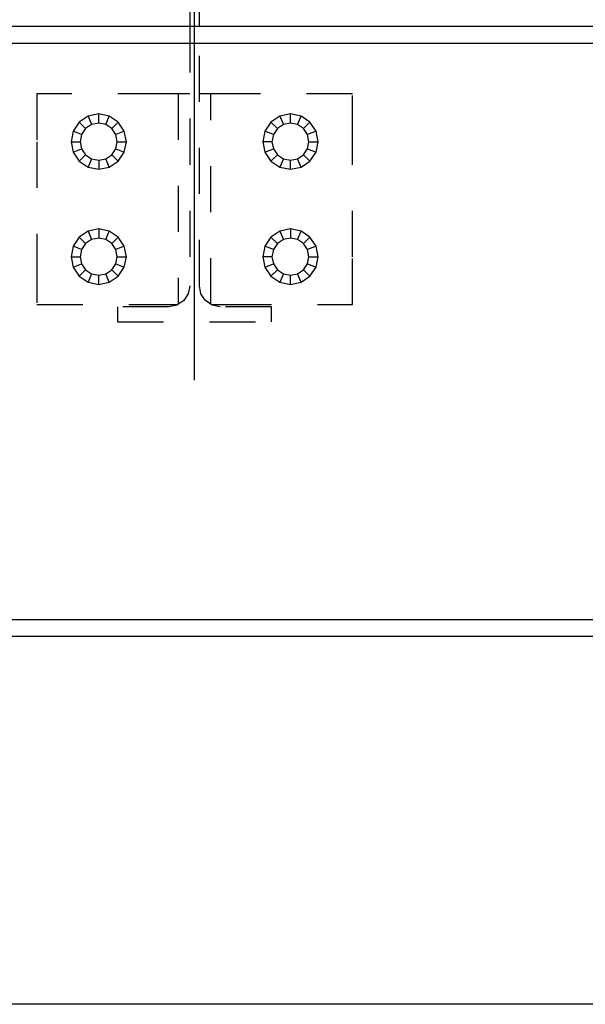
# Model space of a CAD drawing. Header units: inches. Extents: x -17.2 to 17.5, y -11.2 to 11.2.
# Tile 11 of 38: x -10.2 to -9, y 3.6 to 5.7. Entities that reach past the tile are written whole.
import ezdxf

# ---------------------------------------------------------------- set-up
doc = ezdxf.new("R2010")
doc.units = ezdxf.units.IN
doc.header["$LTSCALE"] = 2.5
doc.header["$MEASUREMENT"] = 0
doc.linetypes.add('SDS2_5', pattern=[0.04, 0.02, -0.02])
doc.layers.add('Layer_0', color=7, linetype='Continuous')

msp = doc.modelspace()

# ---------------------------------------------------------------- linework, layer by layer
at = {"color": 1, "linetype": 'Continuous'}
for p, q in [((-9.802, 4.9076), (-9.802, 8.4674)), ((-8.427, 3.5511), (-13.8324, 3.5511)), ((-8.427, 3.5511), (-13.8324, 3.5511))]:
    msp.add_line(p, q, dxfattribs=at)
at = {"color": 1, "linetype": 'SDS2_5'}
for p, q in [((-9.8124, 5.6761), (-9.8124, 5.1126)), ((-9.7916, 5.1126), (-9.7916, 5.6761)), ((-9.8689, 5.5303), (-10.1449, 5.5303)), ((-10.1449, 5.5303), (-10.1449, 5.4261)), ((-9.8569, 5.5303), (-9.8689, 5.5303)), ((-9.8468, 5.5303), (-9.8569, 5.5303)), ((-9.84, 5.5303), (-9.8468, 5.5303)), ((-9.8377, 5.5303), (-9.84, 5.5303)), ((-9.8124, 5.5303), (-9.8377, 5.5303)), ((-9.8377, 5.5303), (-9.8377, 5.0726)), ((-9.7664, 5.5303), (-9.7916, 5.5303)), ((-9.7664, 5.0726), (-9.7664, 5.5303)), ((-9.764, 5.5303), (-9.7664, 5.5303)), ((-9.7573, 5.5303), (-9.764, 5.5303)), ((-9.7471, 5.5303), (-9.7573, 5.5303)), ((-9.7352, 5.5303), (-9.7471, 5.5303)), ((-9.4591, 5.5303), (-9.7352, 5.5303)), ((-9.4591, 5.4261), (-9.4591, 5.5303)), ((-10.1449, 5.4261), (-10.1449, 5.1761)), ((-9.4591, 5.1761), (-9.4591, 5.4261)), ((-10.1449, 5.1761), (-10.1449, 5.072)), ((-9.4591, 5.072), (-9.4591, 5.1761)), ((-9.8159, 5.0953), (-9.8257, 5.0806)), ((-9.8124, 5.1126), (-9.8159, 5.0953)), ((-9.7882, 5.0953), (-9.7916, 5.1126)), ((-9.7784, 5.0806), (-9.7882, 5.0953)), ((-9.8257, 5.0806), (-9.8404, 5.0708)), ((-9.7637, 5.0708), (-9.7784, 5.0806)), ((-10.1449, 5.072), (-9.8689, 5.072)), ((-9.8577, 5.0674), (-9.9695, 5.0674)), ((-9.9695, 5.0674), (-9.9695, 5.0345)), ((-9.8689, 5.072), (-9.8569, 5.072)), ((-9.8404, 5.0708), (-9.8577, 5.0674)), ((-9.8569, 5.072), (-9.8468, 5.072)), ((-9.8468, 5.072), (-9.84, 5.072)), ((-9.84, 5.072), (-9.8386, 5.072)), ((-9.7654, 5.072), (-9.764, 5.072)), ((-9.764, 5.072), (-9.7573, 5.072)), ((-9.7464, 5.0674), (-9.7637, 5.0708)), ((-9.7573, 5.072), (-9.7471, 5.072)), ((-9.7471, 5.072), (-9.7352, 5.072)), ((-9.6345, 5.0674), (-9.7464, 5.0674)), ((-9.7352, 5.072), (-9.4591, 5.072)), ((-9.6345, 5.0345), (-9.6345, 5.0674)), ((-9.9695, 5.0345), (-9.6345, 5.0345))]:
    msp.add_line(p, q, dxfattribs=at)
at = {"layer": 'Layer_0', "color": 2, "linetype": 'Continuous'}
for p, q in [((-9.8124, 5.8063), (-9.8124, 5.6761)), ((-9.7916, 5.6761), (-9.7916, 5.8063)), ((-8.3749, 5.6761), (-11.552, 5.6761)), ((-11.552, 5.6403), (-8.3749, 5.6403)), ((-8.3749, 4.387), (-11.552, 4.387)), ((-11.552, 4.3511), (-8.3749, 4.3511))]:
    msp.add_line(p, q, dxfattribs=at)
at = {"layer": 'Layer_0', "color": 1, "linetype": 'Continuous'}
for p, q in [((-10.0334, 5.4817), (-10.0529, 5.4686)), ((-10.0104, 5.4863), (-10.0334, 5.4817)), ((-10.0334, 5.4817), (-10.0257, 5.4632)), ((-10.0104, 5.4662), (-10.0104, 5.4863)), ((-9.9873, 5.4817), (-10.0104, 5.4863)), ((-9.995, 5.4632), (-9.9873, 5.4817)), ((-9.9678, 5.4686), (-9.9873, 5.4817)), ((-9.6167, 5.4817), (-9.6362, 5.4686)), ((-9.5937, 5.4863), (-9.6167, 5.4817)), ((-9.6167, 5.4817), (-9.609, 5.4632)), ((-9.5937, 5.4662), (-9.5937, 5.4863)), ((-9.5707, 5.4817), (-9.5937, 5.4863)), ((-9.5784, 5.4632), (-9.5707, 5.4817)), ((-9.5512, 5.4686), (-9.5707, 5.4817)), ((-10.0529, 5.4686), (-10.0659, 5.4491)), ((-10.0529, 5.4686), (-10.0387, 5.4545)), ((-10.0257, 5.4632), (-10.0387, 5.4545)), ((-10.0104, 5.4662), (-10.0257, 5.4632)), ((-9.995, 5.4632), (-10.0104, 5.4662)), ((-9.982, 5.4545), (-9.995, 5.4632)), ((-9.9678, 5.4686), (-9.982, 5.4545)), ((-9.9548, 5.4491), (-9.9678, 5.4686)), ((-9.6362, 5.4686), (-9.6493, 5.4491)), ((-9.622, 5.4545), (-9.6362, 5.4686)), ((-9.609, 5.4632), (-9.622, 5.4545)), ((-9.5937, 5.4662), (-9.609, 5.4632)), ((-9.5784, 5.4632), (-9.5937, 5.4662)), ((-9.5653, 5.4545), (-9.5784, 5.4632)), ((-9.5512, 5.4686), (-9.5653, 5.4545)), ((-9.5381, 5.4491), (-9.5512, 5.4686)), ((-10.0659, 5.4491), (-10.0705, 5.4261)), ((-10.0474, 5.4415), (-10.0659, 5.4491)), ((-10.0474, 5.4415), (-10.0505, 5.4261)), ((-10.0387, 5.4545), (-10.0474, 5.4415)), ((-9.9733, 5.4415), (-9.982, 5.4545)), ((-9.9548, 5.4491), (-9.9733, 5.4415)), ((-9.9703, 5.4261), (-9.9733, 5.4415)), ((-9.9502, 5.4261), (-9.9548, 5.4491)), ((-9.6493, 5.4491), (-9.6538, 5.4261)), ((-9.6307, 5.4415), (-9.6493, 5.4491)), ((-9.6307, 5.4415), (-9.6338, 5.4261)), ((-9.622, 5.4545), (-9.6307, 5.4415)), ((-9.5567, 5.4415), (-9.5653, 5.4545)), ((-9.5381, 5.4491), (-9.5567, 5.4415)), ((-9.5536, 5.4261), (-9.5567, 5.4415)), ((-9.5336, 5.4261), (-9.5381, 5.4491)), ((-10.0705, 5.4261), (-10.0505, 5.4261)), ((-10.0705, 5.4261), (-10.0659, 5.4031)), ((-10.0505, 5.4261), (-10.0474, 5.4108)), ((-9.9733, 5.4108), (-9.9703, 5.4261)), ((-9.9703, 5.4261), (-9.9502, 5.4261)), ((-9.9548, 5.4031), (-9.9502, 5.4261)), ((-9.6338, 5.4261), (-9.6538, 5.4261)), ((-9.6538, 5.4261), (-9.6493, 5.4031)), ((-9.6338, 5.4261), (-9.6307, 5.4108)), ((-9.5567, 5.4108), (-9.5536, 5.4261)), ((-9.5536, 5.4261), (-9.5336, 5.4261)), ((-9.5381, 5.4031), (-9.5336, 5.4261)), ((-10.0659, 5.4031), (-10.0474, 5.4108)), ((-10.0659, 5.4031), (-10.0529, 5.3836)), ((-10.0529, 5.3836), (-10.0387, 5.3978)), ((-10.0474, 5.4108), (-10.0387, 5.3978)), ((-10.0387, 5.3978), (-10.0257, 5.3891)), ((-9.995, 5.3891), (-9.982, 5.3978)), ((-9.982, 5.3978), (-9.9733, 5.4108)), ((-9.982, 5.3978), (-9.9678, 5.3836)), ((-9.9733, 5.4108), (-9.9548, 5.4031)), ((-9.9678, 5.3836), (-9.9548, 5.4031)), ((-9.6493, 5.4031), (-9.6307, 5.4108)), ((-9.6493, 5.4031), (-9.6362, 5.3836)), ((-9.6362, 5.3836), (-9.622, 5.3978)), ((-9.6307, 5.4108), (-9.622, 5.3978)), ((-9.622, 5.3978), (-9.609, 5.3891)), ((-9.5784, 5.3891), (-9.5653, 5.3978)), ((-9.5653, 5.3978), (-9.5567, 5.4108)), ((-9.5653, 5.3978), (-9.5512, 5.3836)), ((-9.5567, 5.4108), (-9.5381, 5.4031)), ((-9.5512, 5.3836), (-9.5381, 5.4031)), ((-10.0529, 5.3836), (-10.0334, 5.3706)), ((-10.0257, 5.3891), (-10.0334, 5.3706)), ((-10.0257, 5.3891), (-10.0104, 5.386)), ((-10.0104, 5.386), (-9.995, 5.3891)), ((-10.0104, 5.386), (-10.0104, 5.366)), ((-9.9873, 5.3706), (-9.995, 5.3891)), ((-9.9873, 5.3706), (-9.9678, 5.3836)), ((-9.6362, 5.3836), (-9.6167, 5.3706)), ((-9.609, 5.3891), (-9.6167, 5.3706)), ((-9.609, 5.3891), (-9.5937, 5.386)), ((-9.5937, 5.386), (-9.5784, 5.3891)), ((-9.5937, 5.366), (-9.5937, 5.386)), ((-9.5707, 5.3706), (-9.5784, 5.3891)), ((-9.5707, 5.3706), (-9.5512, 5.3836)), ((-10.0334, 5.3706), (-10.0104, 5.366)), ((-10.0104, 5.366), (-9.9873, 5.3706)), ((-9.6167, 5.3706), (-9.5937, 5.366)), ((-9.5937, 5.366), (-9.5707, 5.3706)), ((-10.0334, 5.2317), (-10.0529, 5.2186)), ((-10.0104, 5.2363), (-10.0334, 5.2317)), ((-10.0334, 5.2317), (-10.0257, 5.2132)), ((-9.9873, 5.2317), (-10.0104, 5.2363)), ((-10.0104, 5.2363), (-10.0104, 5.2162)), ((-9.995, 5.2132), (-9.9873, 5.2317)), ((-9.9678, 5.2186), (-9.9873, 5.2317)), ((-9.6167, 5.2317), (-9.6362, 5.2186)), ((-9.5937, 5.2363), (-9.6167, 5.2317)), ((-9.6167, 5.2317), (-9.609, 5.2132)), ((-9.5707, 5.2317), (-9.5937, 5.2363)), ((-9.5937, 5.2363), (-9.5937, 5.2162)), ((-9.5784, 5.2132), (-9.5707, 5.2317)), ((-9.5512, 5.2186), (-9.5707, 5.2317)), ((-10.0529, 5.2186), (-10.0659, 5.1991)), ((-10.0529, 5.2186), (-10.0387, 5.2045)), ((-10.0387, 5.2045), (-10.0474, 5.1915)), ((-10.0257, 5.2132), (-10.0387, 5.2045)), ((-10.0104, 5.2162), (-10.0257, 5.2132)), ((-9.995, 5.2132), (-10.0104, 5.2162)), ((-9.982, 5.2045), (-9.995, 5.2132)), ((-9.9678, 5.2186), (-9.982, 5.2045)), ((-9.9733, 5.1915), (-9.982, 5.2045)), ((-9.9548, 5.1991), (-9.9678, 5.2186)), ((-9.6362, 5.2186), (-9.6493, 5.1991)), ((-9.622, 5.2045), (-9.6362, 5.2186)), ((-9.622, 5.2045), (-9.6307, 5.1915)), ((-9.609, 5.2132), (-9.622, 5.2045)), ((-9.5937, 5.2162), (-9.609, 5.2132)), ((-9.5784, 5.2132), (-9.5937, 5.2162)), ((-9.5653, 5.2045), (-9.5784, 5.2132)), ((-9.5512, 5.2186), (-9.5653, 5.2045)), ((-9.5567, 5.1915), (-9.5653, 5.2045)), ((-9.5381, 5.1991), (-9.5512, 5.2186)), ((-10.0659, 5.1991), (-10.0705, 5.1761)), ((-10.0474, 5.1915), (-10.0659, 5.1991)), ((-10.0474, 5.1915), (-10.0505, 5.1761)), ((-9.9548, 5.1991), (-9.9733, 5.1915)), ((-9.9703, 5.1761), (-9.9733, 5.1915)), ((-9.9502, 5.1761), (-9.9548, 5.1991)), ((-9.6493, 5.1991), (-9.6538, 5.1761)), ((-9.6307, 5.1915), (-9.6493, 5.1991)), ((-9.6307, 5.1915), (-9.6338, 5.1761)), ((-9.5381, 5.1991), (-9.5567, 5.1915)), ((-9.5536, 5.1761), (-9.5567, 5.1915)), ((-9.5336, 5.1761), (-9.5381, 5.1991)), ((-10.0705, 5.1761), (-10.0505, 5.1761)), ((-10.0705, 5.1761), (-10.0659, 5.1531)), ((-10.0659, 5.1531), (-10.0474, 5.1608)), ((-10.0505, 5.1761), (-10.0474, 5.1608)), ((-10.0474, 5.1608), (-10.0387, 5.1478)), ((-9.982, 5.1478), (-9.9733, 5.1608)), ((-9.9733, 5.1608), (-9.9703, 5.1761)), ((-9.9733, 5.1608), (-9.9548, 5.1531)), ((-9.9703, 5.1761), (-9.9502, 5.1761)), ((-9.9548, 5.1531), (-9.9502, 5.1761)), ((-9.6338, 5.1761), (-9.6538, 5.1761)), ((-9.6538, 5.1761), (-9.6493, 5.1531)), ((-9.6493, 5.1531), (-9.6307, 5.1608)), ((-9.6338, 5.1761), (-9.6307, 5.1608)), ((-9.6307, 5.1608), (-9.622, 5.1478)), ((-9.5653, 5.1478), (-9.5567, 5.1608)), ((-9.5567, 5.1608), (-9.5536, 5.1761)), ((-9.5567, 5.1608), (-9.5381, 5.1531)), ((-9.5536, 5.1761), (-9.5336, 5.1761)), ((-9.5381, 5.1531), (-9.5336, 5.1761)), ((-10.0659, 5.1531), (-10.0529, 5.1336)), ((-10.0529, 5.1336), (-10.0387, 5.1478)), ((-10.0387, 5.1478), (-10.0257, 5.1391)), ((-10.0257, 5.1391), (-10.0334, 5.1206)), ((-10.0257, 5.1391), (-10.0104, 5.136)), ((-10.0104, 5.136), (-9.995, 5.1391)), ((-9.995, 5.1391), (-9.982, 5.1478)), ((-9.9873, 5.1206), (-9.995, 5.1391)), ((-9.982, 5.1478), (-9.9678, 5.1336)), ((-9.9678, 5.1336), (-9.9548, 5.1531)), ((-9.6493, 5.1531), (-9.6362, 5.1336)), ((-9.6362, 5.1336), (-9.622, 5.1478)), ((-9.622, 5.1478), (-9.609, 5.1391)), ((-9.609, 5.1391), (-9.6167, 5.1206)), ((-9.609, 5.1391), (-9.5937, 5.136)), ((-9.5937, 5.136), (-9.5784, 5.1391)), ((-9.5784, 5.1391), (-9.5653, 5.1478)), ((-9.5707, 5.1206), (-9.5784, 5.1391)), ((-9.5653, 5.1478), (-9.5512, 5.1336)), ((-9.5512, 5.1336), (-9.5381, 5.1531)), ((-10.0529, 5.1336), (-10.0334, 5.1206)), ((-10.0334, 5.1206), (-10.0104, 5.116)), ((-10.0104, 5.116), (-10.0104, 5.136)), ((-10.0104, 5.116), (-9.9873, 5.1206)), ((-9.9873, 5.1206), (-9.9678, 5.1336)), ((-9.6362, 5.1336), (-9.6167, 5.1206)), ((-9.6167, 5.1206), (-9.5937, 5.116)), ((-9.5937, 5.116), (-9.5937, 5.136)), ((-9.5937, 5.116), (-9.5707, 5.1206)), ((-9.5707, 5.1206), (-9.5512, 5.1336))]:
    msp.add_line(p, q, dxfattribs=at)

doc.saveas('drawing.dxf')
